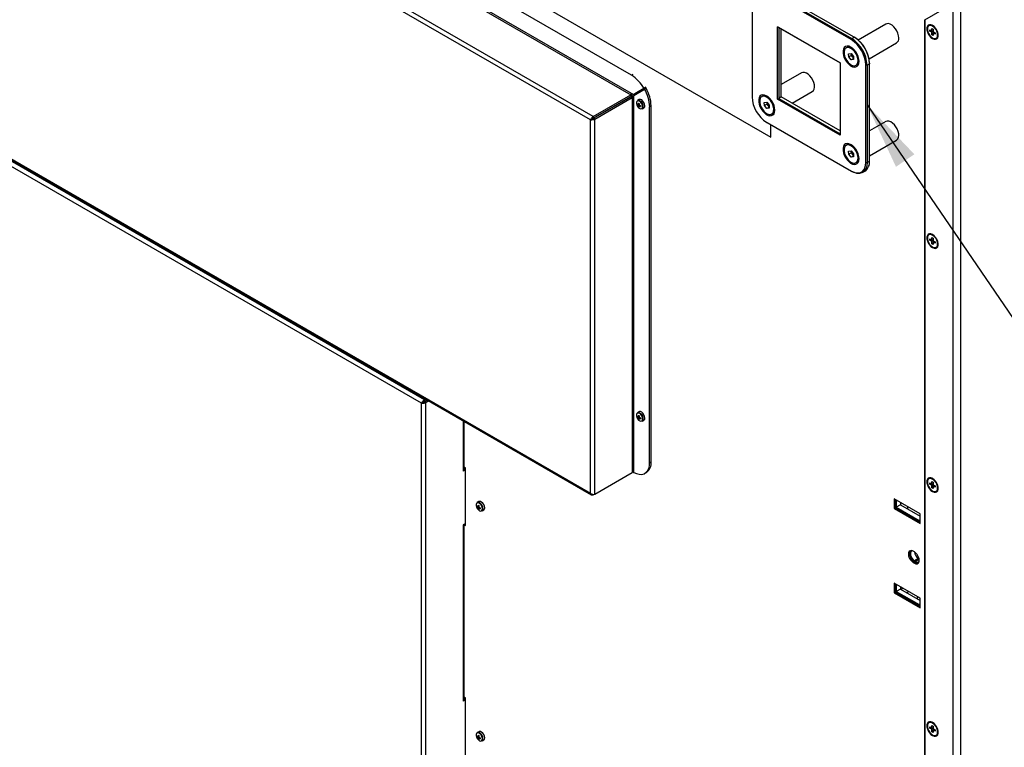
# Model space of a CAD drawing. Header units: millimetres. Extents: x 0 to 844, y -2 to 552.
# Tile 116 of 151: x 689 to 747, y 392 to 435. Entities that reach past the tile are written whole.
import ezdxf

# ---------------------------------------------------------------- set-up
doc = ezdxf.new("R2010")
doc.units = ezdxf.units.MM
doc.styles.get("Standard").update_dxf_attribs({"font": 'GOTHIC.TTF'})
doc.dimstyles.new('SLDDIMSTYLE3', dxfattribs={"dimtxt": 0.18, "dimasz": 3.9624, "dimexe": 0, "dimexo": 0.0625, "dimgap": 0, "dimtad": 0, "dimtih": 1, "dimtoh": 1, "dimdec": 0, "dimrnd": 1e-09, "dimzin": 0, "dimdsep": 46, "dimtxsty": 'STANDARD', "dimsah": 1, "dimcen": 0.09, "dimadec": 0, "dimazin": 0, "dimtfac": 3.9624, "dimtdec": 0, "dimtofl": 0, "dimtmove": 0, "dimatfit": 3, "dimfxl": 1, "dimfrac": 2, "dimtolj": 1, "dimtzin": 0, "dimarcsym": 0})

msp = doc.modelspace()

# ---------------------------------------------------------------- linework, layer by layer
at = {"color": 7, "linetype": 'Continuous', "lineweight": 25}
for p, q in [((724.811, 431.515), (606.623, 499.744)), ((606.58, 498.593), (724.768, 430.365)), ((724.811, 430.439), (606.623, 498.668)), ((722.575, 429.099), (604.387, 497.328)), ((722.408, 428.898), (604.297, 497.082)), ((604.296, 475.15), (722.471, 406.929)), ((604.297, 475.211), (722.408, 407.027)), ((665.802, 466.656), (732.978, 427.877)), ((737.675, 433.598), (732.736, 436.45)), ((732.771, 436.511), (737.71, 433.66)), ((737.854, 433.743), (732.915, 436.594)), ((731.873, 435.952), (731.873, 430.248)), ((742.004, 434.763), (743.647, 435.712)), ((743.647, 335.05), (743.647, 435.712)), ((744.096, 334.576), (744.096, 435.971)), ((733.374, 434.348), (737.037, 432.234)), ((733.374, 430.119), (733.374, 434.348)), ((733.444, 434.307), (733.374, 434.348)), ((739.705, 434.507), (738.093, 433.577)), ((741.997, 434.759), (741.997, 337.921)), ((742.004, 337.896), (742.004, 434.763)), ((742.271, 434.431), (742.236, 434.41)), ((737.037, 432.234), (733.444, 434.307)), ((733.444, 434.307), (733.444, 430.159)), ((733.589, 430.243), (733.589, 434.224)), ((737.71, 433.66), (737.854, 433.743)), ((737.89, 433.722), (737.854, 433.743)), ((742.288, 434.177), (742.412, 434.105)), ((742.288, 434.098), (742.288, 434.177)), ((742.288, 434.098), (742.397, 434.114)), ((742.412, 434.027), (742.288, 434.098)), ((742.412, 434.248), (742.48, 434.209)), ((742.412, 434.105), (742.412, 434.248)), ((742.412, 434.105), (742.48, 434.131)), ((742.48, 434.066), (742.412, 434.027)), ((742.412, 433.884), (742.412, 434.027)), ((742.412, 433.884), (742.48, 433.971)), ((742.48, 433.845), (742.412, 433.884)), ((742.455, 434.122), (742.48, 434.125)), ((742.48, 434.209), (742.48, 434.066)), ((742.48, 434.066), (742.603, 433.995)), ((742.48, 433.988), (742.536, 434.033)), ((742.48, 433.988), (742.48, 433.845)), ((742.603, 433.916), (742.48, 433.988)), ((742.516, 434.017), (742.531, 434.036)), ((742.603, 433.995), (742.603, 433.916)), ((737.71, 433.66), (737.675, 433.598)), ((738.728, 432.477), (740.34, 433.408)), ((742.656, 433.683), (742.691, 433.703)), ((737.444, 433.144), (737.382, 433.109)), ((737.532, 432.776), (737.672, 432.793)), ((737.535, 432.586), (737.532, 432.776)), ((737.69, 432.675), (737.535, 432.586)), ((737.678, 432.412), (737.535, 432.586)), ((737.672, 432.793), (737.815, 432.619)), ((737.689, 432.771), (737.689, 432.772)), ((737.69, 432.675), (737.689, 432.771)), ((737.762, 432.589), (737.69, 432.675)), ((737.816, 432.523), (737.762, 432.589)), ((737.815, 432.619), (737.818, 432.428)), ((737.037, 432.234), (737.037, 428.004)), ((737.817, 432.492), (737.678, 432.412)), ((737.818, 432.428), (737.678, 432.412)), ((737.967, 432.096), (738.029, 432.131)), ((738.608, 432.104), (738.537, 432.104)), ((738.537, 426.401), (738.537, 432.104)), ((738.752, 432.187), (738.608, 432.104)), ((738.608, 432.104), (738.608, 426.401)), ((738.752, 432.228), (738.752, 432.187)), ((738.752, 426.484), (738.752, 432.187)), ((734.766, 431.655), (733.589, 430.976)), ((722.575, 429.099), (724.768, 430.365)), ((724.768, 430.365), (724.768, 430.266)), ((724.92, 430.377), (724.811, 430.439)), ((725.552, 430.741), (724.92, 430.377)), ((724.92, 430.377), (725.006, 430.426)), ((724.945, 430.333), (725.577, 430.698)), ((724.945, 430.207), (724.945, 430.333)), ((725.638, 430.791), (725.006, 430.426)), ((725.552, 430.741), (725.638, 430.791)), ((725.577, 430.698), (725.663, 430.748)), ((725.659, 430.795), (725.622, 430.816)), ((725.623, 430.816), (725.638, 430.791)), ((725.659, 430.746), (725.659, 430.795)), ((732.505, 430.292), (732.443, 430.257)), ((734.224, 429.876), (735.401, 430.555)), ((712.515, 412.298), (682.192, 429.804)), ((712.677, 412.502), (682.287, 430.046)), ((722.575, 429), (724.768, 430.266)), ((722.58, 428.991), (724.773, 430.257)), ((722.666, 428.942), (724.859, 430.207)), ((724.55, 430.129), (724.55, 430.14)), ((724.663, 430.194), (724.663, 430.205)), ((724.859, 430.207), (724.773, 430.257)), ((724.859, 430.207), (724.859, 408.248)), ((724.945, 408.248), (724.945, 430.207)), ((725.147, 429.782), (725.258, 429.8)), ((725.257, 430.09), (725.161, 430.035)), ((725.203, 429.795), (725.26, 429.816)), ((725.255, 429.765), (725.203, 429.735)), ((725.216, 429.664), (725.286, 429.751)), ((725.255, 429.706), (725.301, 429.744)), ((725.962, 429.719), (725.876, 429.67)), ((725.962, 408.862), (725.962, 429.719)), ((732.593, 429.924), (732.733, 429.94)), ((732.596, 429.733), (732.593, 429.924)), ((732.751, 429.823), (732.596, 429.733)), ((732.739, 429.56), (732.596, 429.733)), ((732.733, 429.94), (732.875, 429.767)), ((732.75, 429.918), (732.75, 429.919)), ((732.751, 429.823), (732.75, 429.918)), ((732.823, 429.736), (732.751, 429.823)), ((732.877, 429.67), (732.823, 429.736)), ((732.875, 429.767), (732.879, 429.576)), ((733.374, 430.119), (733.444, 430.159)), ((737.037, 428.004), (733.374, 430.119)), ((733.589, 430.243), (733.444, 430.159)), ((733.444, 430.159), (737.037, 428.086)), ((737.037, 428.252), (733.589, 430.243)), ((722.887, 429.18), (722.897, 429.174)), ((725.441, 429.55), (725.537, 429.605)), ((725.876, 408.813), (725.876, 429.67)), ((732.877, 429.64), (732.739, 429.56)), ((732.879, 429.576), (732.739, 429.56)), ((733.028, 429.243), (733.09, 429.279)), ((722.494, 428.947), (722.408, 428.898)), ((722.408, 407.027), (722.408, 428.898)), ((722.575, 429.099), (722.575, 429)), ((722.666, 428.942), (722.58, 428.991)), ((722.666, 406.983), (722.666, 428.942)), ((732.736, 428.754), (737.675, 425.903)), ((732.736, 428.754), (732.771, 428.733)), ((737.71, 425.882), (732.771, 428.733)), ((732.978, 427.877), (732.978, 428.614)), ((732.978, 427.877), (732.978, 428.614)), ((739.705, 428.804), (738.752, 428.254)), ((732.978, 427.877), (732.978, 427.877)), ((737.444, 427.441), (737.382, 427.405)), ((738.752, 426.787), (740.34, 427.704)), ((737.532, 427.072), (737.672, 427.089)), ((737.535, 426.882), (737.532, 427.072)), ((737.69, 426.972), (737.535, 426.882)), ((737.678, 426.708), (737.535, 426.882)), ((737.672, 427.089), (737.815, 426.915)), ((737.689, 427.067), (737.689, 427.068)), ((737.69, 426.972), (737.689, 427.067)), ((737.762, 426.885), (737.69, 426.972)), ((737.816, 426.819), (737.762, 426.885)), ((737.815, 426.915), (737.818, 426.725)), ((737.817, 426.789), (737.678, 426.708)), ((737.818, 426.725), (737.678, 426.708)), ((737.967, 426.392), (738.029, 426.428)), ((738.537, 426.401), (738.608, 426.401)), ((738.608, 426.401), (738.752, 426.484)), ((737.675, 425.903), (737.71, 425.882)), ((738.345, 425.819), (738.489, 425.902)), ((742.271, 422.182), (742.236, 422.162)), ((742.288, 421.929), (742.412, 421.857)), ((742.288, 421.85), (742.288, 421.929)), ((742.288, 421.85), (742.397, 421.866)), ((742.412, 421.779), (742.288, 421.85)), ((742.412, 422), (742.48, 421.961)), ((742.412, 421.857), (742.412, 422)), ((742.412, 421.857), (742.48, 421.883)), ((742.48, 421.818), (742.412, 421.779)), ((742.412, 421.636), (742.412, 421.779)), ((742.412, 421.636), (742.48, 421.722)), ((742.48, 421.597), (742.412, 421.636)), ((742.455, 421.874), (742.48, 421.877)), ((742.48, 421.961), (742.48, 421.818)), ((742.48, 421.818), (742.603, 421.746)), ((742.48, 421.739), (742.536, 421.785)), ((742.48, 421.739), (742.48, 421.597)), ((742.603, 421.668), (742.48, 421.739)), ((742.516, 421.769), (742.531, 421.788)), ((742.603, 421.746), (742.603, 421.668)), ((742.656, 421.435), (742.691, 421.455)), ((712.677, 412.502), (712.747, 412.542)), ((712.677, 412.502), (712.677, 412.403)), ((712.677, 412.403), (712.833, 412.493)), ((712.687, 412.386), (712.853, 412.481)), ((712.773, 412.336), (712.938, 412.432)), ((712.601, 412.348), (712.515, 412.298)), ((712.515, 366.007), (712.515, 412.298)), ((712.773, 412.336), (712.687, 412.386)), ((712.773, 365.969), (712.773, 412.336)), ((725.147, 411.492), (725.258, 411.51)), ((725.257, 411.799), (725.161, 411.744)), ((725.203, 411.505), (725.26, 411.525)), ((725.255, 411.475), (725.203, 411.445)), ((725.216, 411.374), (725.286, 411.46)), ((725.255, 411.415), (725.301, 411.454)), ((725.441, 411.259), (725.537, 411.314)), ((715.019, 408.457), (715.019, 411.231)), ((715.097, 408.397), (714.953, 408.314)), ((714.953, 408.375), (714.965, 408.382)), ((714.953, 408.375), (714.953, 408.314)), ((715.097, 408.496), (715.018, 408.451)), ((715.097, 408.518), (715.019, 408.563)), ((715.097, 405.129), (715.097, 408.518)), ((725.876, 408.813), (725.962, 408.862)), ((722.666, 406.983), (724.859, 408.248)), ((725.597, 408.195), (725.683, 408.244)), ((742.271, 407.893), (742.236, 407.873)), ((742.288, 407.639), (742.412, 407.568)), ((742.288, 407.561), (742.288, 407.639)), ((742.288, 407.561), (742.397, 407.576)), ((742.412, 407.489), (742.288, 407.561)), ((742.412, 407.711), (742.48, 407.671)), ((742.412, 407.568), (742.412, 407.711)), ((742.412, 407.568), (742.48, 407.594)), ((742.48, 407.528), (742.412, 407.489)), ((742.412, 407.346), (742.412, 407.489)), ((742.412, 407.346), (742.48, 407.433)), ((742.48, 407.307), (742.412, 407.346)), ((742.455, 407.584), (742.48, 407.588)), ((742.48, 407.671), (742.48, 407.528)), ((742.48, 407.528), (742.603, 407.457)), ((742.48, 407.45), (742.536, 407.496)), ((742.48, 407.45), (742.48, 407.307)), ((742.603, 407.379), (742.48, 407.45)), ((742.516, 407.479), (742.531, 407.499)), ((742.603, 407.457), (742.603, 407.379)), ((722.575, 406.93), (722.653, 406.975)), ((722.575, 406.93), (722.575, 406.962)), ((741.721, 405.823), (740.201, 406.7)), ((740.201, 406.7), (740.201, 406.129)), ((740.265, 406.663), (740.265, 406.166)), ((740.325, 406.629), (740.325, 406.206)), ((742.656, 407.145), (742.691, 407.165)), ((715.764, 406.228), (715.875, 406.246)), ((715.874, 406.535), (715.778, 406.48)), ((715.82, 406.241), (715.876, 406.261)), ((715.872, 406.211), (715.82, 406.181)), ((715.832, 406.109), (715.903, 406.196)), ((715.872, 406.151), (715.918, 406.19)), ((716.058, 405.995), (716.154, 406.05)), ((740.265, 406.166), (740.201, 406.129)), ((740.201, 406.129), (741.721, 405.251)), ((740.265, 406.166), (741.721, 405.325)), ((740.566, 406.345), (740.325, 406.206)), ((740.325, 406.206), (741.668, 405.43)), ((740.566, 406.489), (740.566, 406.345)), ((740.566, 406.345), (741.721, 405.679)), ((740.998, 406.096), (740.998, 406.24)), ((741.721, 405.821), (741.711, 405.828)), ((741.721, 405.251), (741.721, 405.823)), ((715.097, 405.253), (714.953, 405.17)), ((714.953, 405.17), (714.953, 405.109)), ((714.953, 405.109), (714.965, 405.116)), ((714.965, 394.909), (714.965, 405.116)), ((715.019, 394.984), (715.019, 405.19)), ((715.019, 405.174), (715.097, 405.129)), ((715.097, 405.202), (715.052, 405.227)), ((715.062, 405.233), (715.097, 405.213)), ((741.721, 405.461), (741.668, 405.43)), ((741.668, 405.43), (741.721, 405.409)), ((741.385, 403.589), (741.315, 403.63)), ((741.627, 403.206), (741.385, 403.067)), ((741.627, 403.206), (741.659, 403.188)), ((741.379, 403.014), (741.315, 402.977)), ((741.315, 402.977), (741.385, 402.936)), ((741.379, 403.014), (741.45, 402.973)), ((741.385, 403.067), (741.456, 403.026)), ((741.45, 402.973), (741.385, 402.936)), ((741.721, 400.887), (740.201, 401.765)), ((740.201, 401.765), (740.201, 401.193)), ((740.265, 401.727), (740.265, 401.23)), ((740.325, 401.693), (740.325, 401.277)), ((740.566, 401.554), (740.566, 401.417)), ((740.265, 401.23), (740.201, 401.193)), ((740.201, 401.193), (741.721, 400.315)), ((740.265, 401.23), (741.721, 400.39)), ((740.566, 401.417), (740.325, 401.277)), ((740.325, 401.277), (741.668, 400.502)), ((740.566, 401.417), (741.721, 400.75)), ((741.721, 400.315), (741.721, 400.887)), ((741.721, 400.532), (741.668, 400.502)), ((741.668, 400.502), (741.721, 400.48)), ((715.097, 395.045), (715.019, 395.09)), ((715.097, 394.924), (714.953, 394.841)), ((714.953, 394.902), (714.965, 394.909)), ((714.953, 394.902), (714.953, 394.841)), ((715.097, 395.023), (715.018, 394.978)), ((715.097, 391.656), (715.097, 395.045)), ((742.271, 393.604), (742.236, 393.583)), ((742.412, 393.421), (742.48, 393.382)), ((742.412, 393.278), (742.412, 393.421)), ((742.48, 393.382), (742.48, 393.239)), ((715.874, 393.062), (715.778, 393.007)), ((715.82, 392.768), (715.876, 392.788)), ((742.288, 393.35), (742.412, 393.278)), ((742.288, 393.271), (742.288, 393.35)), ((742.288, 393.271), (742.397, 393.287)), ((742.412, 393.2), (742.288, 393.271)), ((742.412, 393.278), (742.48, 393.304)), ((742.48, 393.239), (742.412, 393.2)), ((742.412, 393.057), (742.412, 393.2)), ((742.412, 393.057), (742.48, 393.144)), ((742.48, 393.018), (742.412, 393.057)), ((742.455, 393.295), (742.48, 393.298)), ((742.48, 393.239), (742.603, 393.168)), ((742.48, 393.161), (742.536, 393.206)), ((742.48, 393.161), (742.48, 393.018)), ((742.603, 393.089), (742.48, 393.161)), ((742.516, 393.19), (742.531, 393.209)), ((742.603, 393.168), (742.603, 393.089)), ((742.656, 392.856), (742.691, 392.876)), ((715.764, 392.755), (715.875, 392.773)), ((715.872, 392.738), (715.82, 392.708)), ((715.832, 392.637), (715.903, 392.723)), ((715.872, 392.678), (715.918, 392.717)), ((716.058, 392.522), (716.154, 392.577))]:
    msp.add_line(p, q, dxfattribs=at)
at = {"color": 8, "linetype": 'Continuous', "lineweight": 25}
for p, q in [((724.897, 431.565), (724.811, 431.515)), ((714.965, 408.382), (714.965, 411.262)), ((714.965, 405.116), (714.953, 405.123)), ((741.665, 403.147), (741.456, 403.026)), ((740.731, 401.459), (740.602, 401.396)), ((740.93, 401.207), (741.059, 401.269)), ((741.583, 400.967), (741.518, 400.867))]:
    msp.add_line(p, q, dxfattribs=at)
at = {"color": 7, "linetype": 'Continuous', "lineweight": 25, "flags": 128}
for points in [[(740.471, 433.698), (740.458, 433.83), (740.42, 433.969), (740.358, 434.107), (740.277, 434.237), (740.182, 434.35), (740.076, 434.441), (739.968, 434.503), (739.863, 434.534), (739.767, 434.531), (739.705, 434.507)], [(742.446, 433.663), (742.539, 433.624), (742.625, 433.62), (742.697, 433.65), (742.748, 433.712), (742.775, 433.802), (742.775, 433.911), (742.748, 434.031), (742.697, 434.153), (742.625, 434.266), (742.539, 434.361), (742.446, 434.43), (742.352, 434.469), (742.266, 434.473), (742.195, 434.443), (742.143, 434.38), (742.117, 434.291), (742.117, 434.182), (742.143, 434.061), (742.195, 433.94), (742.266, 433.827), (742.352, 433.732), (742.446, 433.663)], [(742.743, 433.875), (742.73, 433.984), (742.691, 434.098), (742.631, 434.208), (742.554, 434.303), (742.468, 434.376), (742.38, 434.419), (742.297, 434.429), (742.228, 434.405), (742.178, 434.35), (742.152, 434.267), (742.152, 434.165), (742.178, 434.052), (742.228, 433.939), (742.297, 433.835), (742.38, 433.75), (742.468, 433.692), (742.554, 433.665), (742.631, 433.671), (742.691, 433.712), (742.73, 433.781), (742.743, 433.875)], [(738.15, 432.328), (738.137, 432.462), (738.099, 432.603), (738.039, 432.745), (737.958, 432.879), (737.863, 432.997), (737.757, 433.095), (737.647, 433.166), (737.538, 433.207), (737.437, 433.215), (737.349, 433.19), (737.278, 433.133), (737.228, 433.048), (737.203, 432.938), (737.203, 432.811), (737.228, 432.672), (737.278, 432.53), (737.349, 432.391), (737.437, 432.264), (737.538, 432.155), (737.647, 432.07), (737.757, 432.014), (737.863, 431.99), (737.958, 431.998), (738.039, 432.039), (738.099, 432.111), (738.137, 432.209), (738.15, 432.328)], [(738.088, 432.372), (738.073, 432.499), (738.033, 432.633), (737.971, 432.765), (737.89, 432.886), (737.795, 432.99), (737.693, 433.069), (737.59, 433.119), (737.492, 433.136), (737.405, 433.12), (737.336, 433.072), (737.287, 432.993), (737.263, 432.891), (737.265, 432.77), (737.293, 432.639), (737.345, 432.505), (737.417, 432.377), (737.506, 432.264), (737.605, 432.172), (737.708, 432.107), (737.81, 432.073), (737.903, 432.072), (737.981, 432.105), (738.041, 432.169), (738.077, 432.26), (738.088, 432.372)], [(735.401, 430.555), (735.401, 430.556), (735.468, 430.616), (735.512, 430.704), (735.531, 430.816), (735.525, 430.945), (735.492, 431.083), (735.436, 431.222), (735.36, 431.354), (735.267, 431.472), (735.163, 431.569), (735.055, 431.639), (734.949, 431.678), (734.85, 431.683), (734.766, 431.655)], [(733.211, 429.476), (733.198, 429.61), (733.16, 429.751), (733.1, 429.893), (733.019, 430.026), (732.924, 430.145), (732.818, 430.243), (732.708, 430.314), (732.599, 430.354), (732.498, 430.362), (732.41, 430.337), (732.339, 430.281), (732.289, 430.195), (732.264, 430.086), (732.264, 429.959), (732.289, 429.82), (732.339, 429.678), (732.41, 429.539), (732.498, 429.412), (732.599, 429.303), (732.708, 429.218), (732.818, 429.162), (732.924, 429.138), (733.019, 429.146), (733.1, 429.187), (733.16, 429.259), (733.198, 429.357), (733.211, 429.476)], [(733.149, 429.52), (733.134, 429.647), (733.094, 429.781), (733.032, 429.912), (732.951, 430.034), (732.856, 430.137), (732.754, 430.217), (732.651, 430.267), (732.553, 430.284), (732.466, 430.268), (732.397, 430.219), (732.348, 430.141), (732.324, 430.039), (732.326, 429.918), (732.354, 429.786), (732.406, 429.653), (732.478, 429.525), (732.566, 429.412), (732.666, 429.32), (732.769, 429.254), (732.871, 429.221), (732.964, 429.22), (733.042, 429.252), (733.102, 429.316), (733.138, 429.407), (733.149, 429.52)], [(725.466, 429.673), (725.453, 429.757), (725.417, 429.845), (725.363, 429.924), (725.297, 429.984), (725.229, 430.016), (725.168, 430.016), (725.122, 429.984), (725.097, 429.925), (725.097, 429.846), (725.122, 429.758), (725.168, 429.673), (725.229, 429.603), (725.297, 429.556), (725.363, 429.54), (725.417, 429.556), (725.453, 429.602), (725.466, 429.673)], [(725.595, 429.733), (725.581, 429.823), (725.543, 429.917), (725.485, 430.001), (725.415, 430.064), (725.342, 430.099), (725.277, 430.099), (725.257, 430.09)], [(740.465, 428.087), (740.434, 428.225), (740.379, 428.364), (740.303, 428.497), (740.211, 428.616), (740.108, 428.714), (740, 428.785), (739.893, 428.825), (739.794, 428.832), (739.708, 428.806), (739.705, 428.804)], [(738.15, 426.624), (738.137, 426.758), (738.099, 426.9), (738.039, 427.041), (737.958, 427.175), (737.863, 427.294), (737.757, 427.391), (737.647, 427.462), (737.538, 427.503), (737.437, 427.511), (737.349, 427.486), (737.278, 427.429), (737.228, 427.344), (737.203, 427.235), (737.203, 427.107), (737.228, 426.969), (737.278, 426.826), (737.349, 426.688), (737.437, 426.561), (737.538, 426.452), (737.647, 426.367), (737.757, 426.311), (737.863, 426.286), (737.958, 426.295), (738.039, 426.336), (738.099, 426.407), (738.137, 426.505), (738.15, 426.624)], [(738.088, 426.669), (738.073, 426.796), (738.033, 426.929), (737.971, 427.061), (737.89, 427.182), (737.795, 427.286), (737.693, 427.365), (737.59, 427.415), (737.492, 427.433), (737.405, 427.417), (737.336, 427.368), (737.287, 427.29), (737.263, 427.187), (737.265, 427.066), (737.293, 426.935), (737.345, 426.801), (737.417, 426.674), (737.506, 426.56), (737.605, 426.468), (737.708, 426.403), (737.81, 426.369), (737.903, 426.369), (737.981, 426.401), (738.041, 426.465), (738.077, 426.556), (738.088, 426.669)], [(737.675, 425.903), (737.825, 425.831), (737.97, 425.792), (738.106, 425.787), (738.229, 425.815), (738.336, 425.877), (738.422, 425.969), (738.485, 426.09), (738.524, 426.235), (738.537, 426.401)], [(738.608, 426.401), (738.594, 426.228), (738.554, 426.077), (738.488, 425.952), (738.398, 425.855), (738.287, 425.791), (738.159, 425.762), (738.017, 425.767), (737.866, 425.808), (737.71, 425.882)], [(742.446, 421.415), (742.539, 421.376), (742.625, 421.372), (742.697, 421.402), (742.748, 421.464), (742.775, 421.554), (742.775, 421.663), (742.748, 421.783), (742.697, 421.905), (742.625, 422.017), (742.539, 422.112), (742.446, 422.182), (742.352, 422.221), (742.266, 422.225), (742.195, 422.195), (742.143, 422.132), (742.117, 422.043), (742.117, 421.934), (742.143, 421.813), (742.195, 421.692), (742.266, 421.579), (742.352, 421.484), (742.446, 421.415)], [(742.743, 421.627), (742.73, 421.736), (742.691, 421.85), (742.631, 421.96), (742.554, 422.055), (742.468, 422.127), (742.38, 422.171), (742.297, 422.181), (742.228, 422.157), (742.178, 422.102), (742.152, 422.019), (742.152, 421.917), (742.178, 421.804), (742.228, 421.691), (742.297, 421.587), (742.38, 421.502), (742.468, 421.443), (742.554, 421.416), (742.631, 421.423), (742.691, 421.463), (742.73, 421.533), (742.743, 421.627)], [(725.466, 411.382), (725.453, 411.467), (725.417, 411.555), (725.363, 411.634), (725.297, 411.693), (725.229, 411.725), (725.168, 411.725), (725.122, 411.694), (725.097, 411.634), (725.097, 411.555), (725.122, 411.468), (725.168, 411.383), (725.229, 411.312), (725.297, 411.266), (725.363, 411.249), (725.417, 411.265), (725.453, 411.312), (725.466, 411.382)], [(725.595, 411.443), (725.581, 411.533), (725.543, 411.626), (725.485, 411.711), (725.415, 411.774), (725.342, 411.808), (725.277, 411.808), (725.257, 411.799)], [(724.945, 408.248), (725.108, 408.175), (725.265, 408.137), (725.412, 408.135), (725.545, 408.169), (725.66, 408.238), (725.752, 408.341), (725.821, 408.473), (725.862, 408.632), (725.876, 408.813)], [(742.446, 407.125), (742.539, 407.087), (742.625, 407.082), (742.697, 407.113), (742.748, 407.175), (742.775, 407.264), (742.775, 407.374), (742.748, 407.494), (742.697, 407.615), (742.625, 407.728), (742.539, 407.823), (742.446, 407.893), (742.352, 407.931), (742.266, 407.935), (742.195, 407.905), (742.143, 407.843), (742.117, 407.753), (742.117, 407.644), (742.143, 407.524), (742.195, 407.402), (742.266, 407.29), (742.352, 407.195), (742.446, 407.125)], [(742.743, 407.337), (742.73, 407.446), (742.691, 407.56), (742.631, 407.67), (742.554, 407.765), (742.468, 407.838), (742.38, 407.881), (742.297, 407.892), (742.228, 407.868), (742.178, 407.812), (742.152, 407.729), (742.152, 407.627), (742.178, 407.514), (742.228, 407.401), (742.297, 407.298), (742.38, 407.213), (742.468, 407.154), (742.554, 407.127), (742.631, 407.134), (742.691, 407.174), (742.73, 407.244), (742.743, 407.337)], [(716.083, 406.118), (716.07, 406.203), (716.034, 406.291), (715.98, 406.37), (715.914, 406.429), (715.846, 406.461), (715.785, 406.461), (715.739, 406.43), (715.714, 406.37), (715.714, 406.291), (715.739, 406.204), (715.785, 406.119), (715.846, 406.048), (715.914, 406.002), (715.98, 405.985), (716.034, 406.001), (716.07, 406.048), (716.083, 406.118)], [(716.212, 406.178), (716.198, 406.269), (716.16, 406.362), (716.102, 406.447), (716.032, 406.51), (715.959, 406.544), (715.894, 406.544), (715.874, 406.535)], [(741.315, 403.63), (741.227, 403.665), (741.148, 403.664), (741.086, 403.628), (741.046, 403.56), (741.032, 403.467), (741.046, 403.358), (741.086, 403.244), (741.148, 403.135), (741.227, 403.043), (741.315, 402.977)], [(741.149, 403.664), (741.11, 403.597), (741.096, 403.504), (741.11, 403.395), (741.15, 403.281), (741.213, 403.173), (741.292, 403.081), (741.379, 403.014)], [(741.264, 403.654), (741.231, 403.646), (741.177, 403.603), (741.149, 403.529), (741.149, 403.433), (741.177, 403.326), (741.231, 403.221), (741.303, 403.131), (741.385, 403.067)], [(741.385, 402.936), (741.473, 402.902), (741.552, 402.903), (741.614, 402.939), (741.654, 403.007), (741.668, 403.1), (741.654, 403.208), (741.614, 403.323), (741.552, 403.431), (741.473, 403.523), (741.385, 403.589)], [(741.45, 402.973), (741.537, 402.939), (741.615, 402.94)], [(742.446, 392.836), (742.539, 392.797), (742.625, 392.793), (742.697, 392.823), (742.748, 392.885), (742.775, 392.975), (742.775, 393.084), (742.748, 393.204), (742.697, 393.326), (742.625, 393.438), (742.539, 393.534), (742.446, 393.603), (742.352, 393.642), (742.266, 393.646), (742.195, 393.616), (742.143, 393.553), (742.117, 393.464), (742.117, 393.355), (742.143, 393.234), (742.195, 393.113), (742.266, 393), (742.352, 392.905), (742.446, 392.836)], [(742.743, 393.048), (742.73, 393.157), (742.691, 393.271), (742.631, 393.381), (742.554, 393.476), (742.468, 393.549), (742.38, 393.592), (742.297, 393.602), (742.228, 393.578), (742.178, 393.523), (742.152, 393.44), (742.152, 393.338), (742.178, 393.225), (742.228, 393.112), (742.297, 393.008), (742.38, 392.923), (742.468, 392.865), (742.554, 392.837), (742.631, 392.844), (742.691, 392.885), (742.73, 392.954), (742.743, 393.048)], [(716.083, 392.645), (716.07, 392.73), (716.034, 392.818), (715.98, 392.897), (715.914, 392.956), (715.846, 392.988), (715.785, 392.988), (715.739, 392.957), (715.714, 392.897), (715.714, 392.818), (715.739, 392.731), (715.785, 392.646), (715.846, 392.575), (715.914, 392.529), (715.98, 392.512), (716.034, 392.528), (716.07, 392.575), (716.083, 392.645)], [(716.212, 392.706), (716.198, 392.796), (716.16, 392.889), (716.102, 392.974), (716.032, 393.037), (715.959, 393.071), (715.894, 393.071), (715.874, 393.062)]]:
    msp.add_lwpolyline(points, dxfattribs=at)
at = {"color": 7, "linetype": 'Continuous', "lineweight": 25}
for centre, radius, start, end in [((742.034, 434.702), 0.0677, 116.34443, 123.62152), ((742.357, 434.243), 0.206, 58.66762, 114.52057), ((736.811, 432.103), 1.943, 2.47645, 57.5234), ((742.578, 433.868), 0.199, 304.42688, 2.37458), ((737.563, 432.896), 0.276, 58.66713, 115.63036), ((736.672, 432.024), 1.867, 2.47655, 57.52345), ((736.667, 432.02), 1.943, 2.47666, 57.52319), ((736.887, 432.148), 1.867, 2.47678, 57.52322), ((740.166, 433.662), 0.308, 304.46123, 6.85374), ((737.998, 432.789), 0.31, 183.39628, 220.29662), ((737.97, 432.756), 0.267, 218.81579, 234.79171), ((737.876, 432.357), 0.273, 304.02486, 1.66798), ((723.668, 429.679), 2.163, 29.41404, 58.09637), ((724.717, 430.444), 0.0937, 302.60515, 357.39525), ((724.617, 430.501), 0.28, 302.66236, 338.94624), ((724.901, 430.008), 0.28, 81.05072, 117.33836), ((723.715, 429.598), 2.163, 1.90486, 30.58584), ((723.801, 429.647), 2.163, 1.90486, 30.58584), ((732.624, 430.043), 0.276, 58.66525, 115.63321), ((724.902, 430.124), 0.0937, 62.60692, 117.3943), ((725.462, 429.811), 0.316, 174.806, 185.194), ((725.415, 430.121), 0.388, 226.47177, 236.92857), ((725.392, 430.017), 0.339, 223.83683, 236.12397), ((725.217, 429.923), 0.125, 66.11655, 116.43487), ((725.731, 429.758), 0.53, 166.81924, 175.93384), ((725.541, 429.758), 0.339, 183.88305, 196.16001), ((726.2, 431.527), 1.92, 239.14933, 240.85604), ((725.931, 429.727), 0.678, 169.50691, 176.71875), ((725.56, 430.371), 0.678, 243.28419, 250.4949), ((725.643, 429.726), 0.388, 183.07341, 193.53084), ((725.486, 430.181), 0.529, 244.06367, 253.18849), ((727.252, 429.703), 1.919, 179.14629, 180.85371), ((725.464, 429.715), 0.132, 303.4012, 7.91002), ((733.738, 430.329), 1.867, 182.47633, 237.52367), ((733.059, 429.937), 0.31, 183.3965, 220.29412), ((733.03, 429.903), 0.267, 218.81327, 234.79595), ((725.398, 429.923), 0.316, 234.81863, 245.18675), ((725.378, 429.65), 0.118, 302.39995, 352.56707), ((732.937, 429.505), 0.273, 304.02034, 1.67038), ((740.113, 427.99), 0.365, 308.46865, 15.38731), ((737.563, 427.192), 0.276, 58.66479, 115.6327), ((737.998, 427.085), 0.31, 183.3958, 220.29657), ((737.97, 427.052), 0.267, 218.81365, 234.79385), ((737.876, 426.654), 0.273, 304.02253, 1.67032), ((738.117, 426.421), 0.638, 305.6504, 5.6611), ((742.357, 421.995), 0.206, 58.66957, 114.51863), ((742.578, 421.619), 0.199, 304.42978, 2.37231), ((725.462, 411.52), 0.316, 174.806, 185.194), ((725.415, 411.83), 0.388, 226.46903, 236.93131), ((725.392, 411.726), 0.339, 223.83422, 236.12657), ((725.217, 411.633), 0.125, 66.1181, 116.43332), ((725.731, 411.467), 0.53, 166.81888, 175.93395), ((725.541, 411.468), 0.339, 183.88322, 196.15949), ((726.206, 413.246), 1.931, 239.1545, 240.85088), ((725.398, 411.632), 0.317, 234.82378, 245.1816), ((725.931, 411.436), 0.678, 169.50663, 176.71884), ((725.559, 412.08), 0.677, 243.28152, 250.49757), ((725.643, 411.436), 0.388, 183.07357, 193.5304), ((725.486, 411.891), 0.529, 244.06093, 253.19122), ((727.252, 411.413), 1.919, 179.14629, 180.85371), ((725.378, 411.359), 0.118, 302.3958, 352.57047), ((725.464, 411.424), 0.132, 303.39726, 7.91396), ((714.928, 408.466), 0.0917, 294.37128, 354.31061), ((725.304, 408.788), 0.663, 304.86951, 6.44273), ((724.901, 408.166), 0.093, 81.414, 117.43186), ((742.357, 407.705), 0.206, 58.66762, 114.52057), ((742.578, 407.33), 0.199, 304.42804, 2.37341), ((716.08, 406.256), 0.317, 174.82649, 185.17351), ((716.032, 406.566), 0.388, 226.47065, 236.93044), ((716.009, 406.462), 0.339, 223.83559, 236.12728), ((715.834, 406.369), 0.125, 66.1192, 116.43354), ((716.347, 406.203), 0.529, 166.81017, 175.94278), ((716.158, 406.204), 0.339, 183.87454, 196.16801), ((716.822, 407.981), 1.929, 239.15356, 240.85182), ((716.015, 406.368), 0.317, 234.82471, 245.18067), ((716.548, 406.172), 0.677, 169.50328, 176.72228), ((716.176, 406.816), 0.678, 243.28361, 250.49585), ((716.259, 406.172), 0.388, 183.07027, 193.53356), ((716.103, 406.627), 0.529, 244.06202, 253.18936), ((717.869, 406.149), 1.919, 179.14628, 180.85372), ((715.995, 406.095), 0.118, 302.3721, 352.59362), ((716.081, 406.16), 0.132, 303.3768, 7.93422), ((714.935, 405.193), 0.0827, 291.53864, 9.62394), ((741.907, 403.647), 0.523, 186.5303, 237.52876), ((741.551, 403.141), 0.149, 230.56721, 319.19025), ((714.928, 394.993), 0.0917, 294.37128, 354.31061), ((742.357, 393.416), 0.206, 58.67184, 114.5193), ((716.08, 392.783), 0.317, 174.82653, 185.17347), ((716.032, 393.093), 0.388, 226.47026, 236.93044), ((715.834, 392.896), 0.125, 66.12016, 116.43258), ((716.347, 392.731), 0.529, 166.81017, 175.94278), ((716.821, 394.506), 1.927, 239.15262, 240.85276), ((716.548, 392.699), 0.677, 169.50328, 176.72228), ((742.578, 393.041), 0.199, 304.42933, 2.37099), ((716.009, 392.989), 0.339, 223.83559, 236.12728), ((716.158, 392.731), 0.339, 183.87454, 196.16801), ((716.015, 392.895), 0.317, 234.82377, 245.18161), ((716.176, 393.343), 0.678, 243.28359, 250.49625), ((716.259, 392.699), 0.388, 183.07027, 193.53356), ((716.103, 393.154), 0.529, 244.06202, 253.18936), ((717.869, 392.676), 1.919, 179.14628, 180.85372), ((715.995, 392.622), 0.118, 302.37117, 352.59473), ((716.081, 392.687), 0.132, 303.37593, 7.93508)]:
    msp.add_arc(centre, radius, start, end, dxfattribs=at)
at = {"color": 8, "linetype": 'Continuous', "lineweight": 25}
for centre, start, end in [((725.107, 429.681), 353.24573, 65.78278), ((725.107, 411.39), 353.24611, 65.78225), ((715.724, 406.126), 353.2458, 65.78245), ((715.724, 392.653), 353.24591, 65.78238)]:
    msp.add_arc(centre, 0.391, start, end, dxfattribs=at)
at = {"color": 7, "linetype": 'Continuous', "lineweight": 25}
for points, knots in [([(722.408, 428.898), (722.414, 428.912), (722.426, 428.942), (722.46, 428.995), (722.503, 429.044), (722.543, 429.079), (722.567, 429.094), (722.575, 429.099)], [0, 0, 0, 0, 0.2156135, 0.4432429, 0.6640293, 0.8774738, 1, 1, 1, 1]), ([(722.666, 428.942), (722.648, 428.932), (722.612, 428.912), (722.541, 428.894), (722.481, 428.889), (722.436, 428.892), (722.418, 428.896), (722.408, 428.898)], [0, 0, 0, 0, 0.234549, 0.478704, 0.733203, 0.865182, 1, 1, 1, 1]), ([(722.494, 428.947), (722.5, 428.951), (722.508, 428.956), (722.521, 428.966), (722.531, 428.972), (722.54, 428.979), (722.552, 428.986), (722.564, 428.994), (722.572, 428.998), (722.575, 429)], [0, 0, 0, 0, 0.274684, 0.397208, 0.51734, 0.623629, 0.717793, 0.887696, 1, 1, 1, 1]), ([(722.58, 428.991), (722.574, 428.987), (722.562, 428.978), (722.538, 428.965), (722.513, 428.955), (722.501, 428.95), (722.494, 428.947)], [0, 0, 0, 0, 0.214757, 0.450263, 0.710913, 1, 1, 1, 1]), ([(712.515, 412.298), (712.52, 412.313), (712.531, 412.344), (712.563, 412.397), (712.604, 412.447), (712.644, 412.482), (712.668, 412.497), (712.677, 412.502)], [0, 0, 0, 0, 0.216526, 0.440051, 0.658551, 0.872702, 1, 1, 1, 1]), ([(712.601, 412.348), (712.606, 412.352), (712.613, 412.358), (712.626, 412.369), (712.635, 412.376), (712.644, 412.383), (712.655, 412.391), (712.667, 412.398), (712.675, 412.402), (712.677, 412.403)], [0, 0, 0, 0, 0.286696, 0.402888, 0.51665, 0.62221, 0.721023, 0.909599, 1, 1, 1, 1]), ([(712.773, 412.336), (712.755, 412.327), (712.718, 412.308), (712.647, 412.292), (712.573, 412.288), (712.535, 412.295), (712.515, 412.298)], [0, 0, 0, 0, 0.238553, 0.48411, 0.73764, 1, 1, 1, 1]), ([(712.687, 412.386), (712.684, 412.384), (712.679, 412.38), (712.664, 412.372), (712.644, 412.363), (712.619, 412.354), (712.607, 412.35), (712.601, 412.348)], [0, 0, 0, 0, 0.107886, 0.219147, 0.454253, 0.712941, 1, 1, 1, 1]), ([(724.915, 408.258), (724.922, 408.256), (724.933, 408.254), (724.941, 408.25), (724.945, 408.248)], [0, 0, 0, 0, 0.601485, 1, 1, 1, 1]), ([(722.408, 407.027), (722.424, 407.014), (722.456, 406.988), (722.518, 406.966), (722.582, 406.959), (722.633, 406.966), (722.657, 406.978), (722.666, 406.983)], [0, 0, 0, 0, 0.215604, 0.443237, 0.664025, 0.877472, 1, 1, 1, 1]), ([(722.575, 406.93), (722.558, 406.924), (722.522, 406.911), (722.471, 406.924), (722.437, 406.955), (722.418, 406.993), (722.411, 407.015), (722.408, 407.027)], [0, 0, 0, 0, 0.2345507, 0.4787018, 0.7331954, 0.8651746, 1, 1, 1, 1])]:
    msp.add_open_spline(points, degree=3, knots=knots, dxfattribs=at)

# ---------------------------------------------------------------- leaders
at = {"color": 7, "linetype": 'Continuous', "lineweight": 0}
msp.add_leader([(738.608, 429.789), (769.253, 384.911), (775.973, 384.911)], dimstyle='SLDDIMSTYLE3', dxfattribs=at)

doc.saveas('drawing.dxf')
